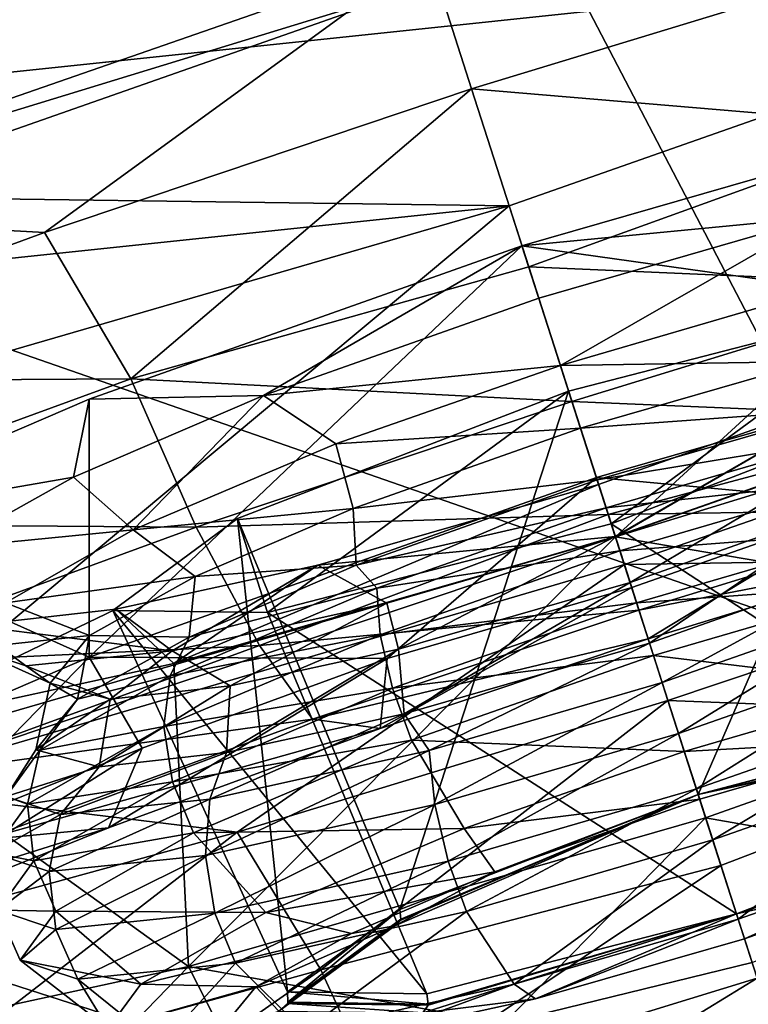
# Model space of a CAD drawing. Header units: metres. Extents: x 0 to 1501, y -1015 to 0.
# Tile 52 of 107: x 650 to 661, y -167 to -153. Entities that reach past the tile are written whole.
import ezdxf

# ---------------------------------------------------------------- set-up
doc = ezdxf.new("R2010")
doc.units = ezdxf.units.M

msp = doc.modelspace()

# ---------------------------------------------------------------- linework, layer by layer
at = {"layer": 'None'}
for points in [[(700.736145, -103.822601, -3), (668.619629, -172.593781, -406), (642.040466, -121.634026, -3)], [(668.619629, -172.593781, -406), (587.832703, -146.528458, -45.392765), (642.040466, -121.634026, -3)], [(643.643799, -123.856529), (604.200378, -141.602463, -29.999603), (679.952515, -167.978119, -377.175201)], [(734.303772, -152.227341, -377.175201), (643.643799, -123.856529), (679.952515, -167.978119, -377.175201)], [(679.952515, -167.978119, -377.175201), (604.200378, -141.602463, -29.999603), (626.181152, -185.607361, -377.175201)], [(668.619629, -172.593781, -406), (605.147095, -194.159134, -406), (587.832703, -146.528458, -45.392765)]]:
    msp.add_3dface(points, dxfattribs=at)
at = {"layer": 'None012349'}
for points in [[(634.847168, -155.206558, -229.230713), (643.79895, -151.38826, -222.818878), (667.913635, -151.718552, -277.473114)], [(645.311523, -156.102921, -222.123001), (656.098938, -152.309769, -219.87146), (643.79895, -151.38826, -222.818878)], [(657.126221, -155.511703, -279.72464), (634.847168, -155.206558, -229.230713), (667.913635, -151.718552, -277.473114)], [(657.126221, -155.511703, -279.72464), (667.913635, -151.718552, -277.473114), (658.638733, -160.226349, -279.028778)], [(667.913635, -151.718552, -277.473114), (669.426147, -156.433197, -276.777252), (658.638733, -160.226349, -279.028778)], [(645.351074, -155.609146, -218.863632), (655.971375, -151.912201, -216.900665), (656.098938, -152.309769, -219.87146)], [(655.971375, -151.912201, -216.900665), (645.351074, -155.609146, -218.863632), (650.513245, -155.890381, -217.240402)], [(656.592346, -153.847763, -216.614975), (655.971375, -151.912201, -216.900665), (650.513245, -155.890381, -217.240402)], [(662.725159, -151.972549, -217.240402), (655.971375, -151.912201, -216.900665), (656.592346, -153.847763, -216.614975)], [(662.725159, -151.972549, -217.240402), (656.592346, -153.847763, -216.614975), (662.938477, -154.383789, -217.381607)], [(645.311523, -156.102921, -222.123001), (645.351074, -155.609146, -218.863632), (656.098938, -152.309769, -219.87146)], [(656.592346, -153.847763, -216.614975), (650.513245, -155.890381, -217.240402), (651.742554, -157.975662, -217.381607)], [(651.742554, -157.975662, -217.381607), (657.404663, -156.379761, -216.925095), (656.592346, -153.847763, -216.614975)], [(656.592346, -153.847763, -216.614975), (657.404663, -156.379761, -216.925095), (662.938477, -154.383789, -217.381607)], [(657.308655, -156.080505, -233.678024), (663.593201, -154.273407, -235.094757), (665.731812, -157.264923, -232.173584)], [(663.593201, -154.273407, -235.094757), (657.308655, -156.080505, -233.678024), (661.545166, -155.675552, -240.14299)], [(662.938477, -154.383789, -217.381607), (657.404663, -156.379761, -216.925095), (663.415955, -156.64328, -218.344437)], [(629.093811, -158.468689, -238.826721), (634.847168, -155.206558, -229.230713), (657.126221, -155.511703, -279.72464)], [(646.145447, -158.70224, -277.473114), (629.093811, -158.468689, -238.826721), (657.126221, -155.511703, -279.72464)], [(647.65802, -163.416885, -276.777252), (646.145447, -158.70224, -277.473114), (657.126221, -155.511703, -279.72464)], [(658.638733, -160.226349, -279.028778), (647.65802, -163.416885, -276.777252), (657.126221, -155.511703, -279.72464)], [(645.351074, -155.609146, -218.863632), (644.721497, -158.021881, -219.092667), (650.513245, -155.890381, -217.240402)], [(657.308655, -156.080505, -233.678024), (657.547852, -156.825974, -239.248535), (661.545166, -155.675552, -240.14299)], [(657.547852, -156.825974, -239.248535), (657.855652, -157.785461, -239.934875), (661.545166, -155.675552, -240.14299)], [(657.855652, -157.785461, -239.934875), (661.108032, -156.836472, -240.5746), (661.545166, -155.675552, -240.14299)], [(651.742554, -157.975662, -217.381607), (650.513245, -155.890381, -217.240402), (644.721497, -158.021881, -219.092667)], [(651.145813, -158.266785, -235.094757), (657.308655, -156.080505, -233.678024), (651.146729, -161.944107, -232.173584)], [(651.145813, -158.266785, -235.094757), (653.627258, -158.215775, -240.14299), (657.308655, -156.080505, -233.678024)], [(657.308655, -156.080505, -233.678024), (658.367859, -159.381927, -230.5103), (651.146729, -161.944107, -232.173584)], [(653.627258, -158.215775, -240.14299), (657.547852, -156.825974, -239.248535), (657.308655, -156.080505, -233.678024)], [(658.367859, -159.381927, -230.5103), (657.308655, -156.080505, -233.678024), (665.731812, -157.264923, -232.173584)], [(658.020325, -158.29863, -217.831711), (657.404663, -156.379761, -216.925095), (651.742554, -157.975662, -217.381607)], [(657.404663, -156.379761, -216.925095), (658.020325, -158.29863, -217.831711), (663.415955, -156.64328, -218.344437)], [(669.426147, -156.433197, -276.777252), (669.386597, -156.926971, -280.036621), (658.638733, -160.226349, -279.028778)], [(663.415955, -156.64328, -218.344437), (658.020325, -158.29863, -217.831711), (663.662109, -158.538055, -219.959824)], [(653.627258, -158.215775, -240.14299), (657.855652, -157.785461, -239.934875), (657.547852, -156.825974, -239.248535)], [(661.440491, -157.729935, -241.447449), (661.108032, -156.836472, -240.5746), (657.855652, -157.785461, -239.934875)], [(659.816711, -163.898102, -241.834442), (657.973083, -158.151505, -241.968475), (662.86499, -156.887466, -244.037506)], [(662.86499, -156.887466, -244.037506), (657.973083, -158.151505, -241.968475), (658.579651, -160.042191, -256.096741)], [(663.293884, -158.22438, -254.02771), (662.86499, -156.887466, -244.037506), (658.579651, -160.042191, -256.096741)], [(669.386597, -156.926971, -280.036621), (658.766296, -160.623917, -281.999603), (658.638733, -160.226349, -279.028778)], [(658.766296, -160.623917, -281.999603), (669.386597, -156.926971, -280.036621), (665.46637, -160.516861, -281.08847)], [(664.223633, -162.759369, -243.698364), (659.816711, -163.898102, -241.834442), (662.86499, -156.887466, -244.037506)], [(665.731812, -157.264923, -232.173584), (662.293274, -159.748032, -228.986252), (658.367859, -159.381927, -230.5103)], [(654.658264, -158.905685, -240.5746), (657.855652, -157.785461, -239.934875), (653.627258, -158.215775, -240.14299)], [(658.142517, -158.67952, -240.712601), (657.855652, -157.785461, -239.934875), (654.658264, -158.905685, -240.5746)], [(658.142517, -158.67952, -240.712601), (661.440491, -157.729935, -241.447449), (657.855652, -157.785461, -239.934875)], [(661.440491, -157.729935, -241.447449), (658.142517, -158.67952, -240.712601), (661.874451, -158.410828, -240.893158)], [(646.089844, -160.041885, -219.093857), (651.742554, -157.975662, -217.381607), (644.721497, -158.021881, -219.092667)], [(652.668701, -160.091202, -218.344437), (651.742554, -157.975662, -217.381607), (646.089844, -160.041885, -219.093857)], [(652.668701, -160.091202, -218.344437), (658.020325, -158.29863, -217.831711), (651.742554, -157.975662, -217.381607)], [(658.638, -160.224075, -258.157501), (658.399902, -159.481873, -259.095032), (662.320435, -158.092056, -258.200562)], [(658.399902, -159.481873, -259.095032), (658.639038, -160.227341, -264.665527), (662.320435, -158.092056, -258.200562)], [(661.835449, -159.103851, -257.517792), (658.638, -160.224075, -258.157501), (662.320435, -158.092056, -258.200562)], [(667.145081, -161.67009, -265.091583), (664.801941, -158.041046, -263.24881), (658.639038, -160.227341, -264.665527)], [(658.639038, -160.227341, -264.665527), (664.801941, -158.041046, -263.24881), (662.320435, -158.092056, -258.200562)], [(651.775269, -160.130066, -242.603531), (653.627258, -158.215775, -240.14299), (650.925598, -159.379501, -242.154984)], [(650.925598, -159.379501, -242.154984), (653.627258, -158.215775, -240.14299), (651.145813, -158.266785, -235.094757)], [(651.775269, -160.130066, -242.603531), (654.658264, -158.905685, -240.5746), (653.627258, -158.215775, -240.14299)], [(653.25885, -159.969315, -244.037506), (657.973083, -158.151505, -241.968475), (655.569824, -165.53569, -243.698364)], [(657.973083, -158.151505, -241.968475), (653.25885, -159.969315, -244.037506), (653.687805, -161.306229, -254.02771)], [(658.579651, -160.042191, -256.096741), (657.973083, -158.151505, -241.968475), (653.687805, -161.306229, -254.02771)], [(657.973083, -158.151505, -241.968475), (659.816711, -163.898102, -241.834442), (655.569824, -165.53569, -243.698364)], [(664.610046, -163.963745, -252.698166), (663.293884, -158.22438, -254.02771), (658.579651, -160.042191, -256.096741)], [(651.145813, -158.266785, -235.094757), (651.146729, -161.944107, -232.173584), (646.968994, -160.06749, -238.216049)], [(646.968994, -160.06749, -238.216049), (650.925598, -159.379501, -242.154984), (651.145813, -158.266785, -235.094757)], [(658.536682, -159.908112, -219.25502), (658.020325, -158.29863, -217.831711), (652.668701, -160.091202, -218.344437)], [(658.020325, -158.29863, -217.831711), (658.536682, -159.908112, -219.25502), (663.662109, -158.538055, -219.959824)], [(658.142517, -158.67952, -240.712601), (658.37915, -159.417099, -240.113281), (661.874451, -158.410828, -240.893158)], [(661.874451, -158.410828, -240.893158), (658.37915, -159.417099, -240.113281), (661.8255, -158.846237, -240.098267)], [(663.662109, -158.538055, -219.959824), (658.536682, -159.908112, -219.25502), (663.659119, -159.834045, -221.962357)], [(654.907654, -159.825806, -241.447449), (658.142517, -158.67952, -240.712601), (654.658264, -158.905685, -240.5746)], [(658.37915, -159.417099, -240.113281), (658.142517, -158.67952, -240.712601), (654.907654, -159.825806, -241.447449)], [(654.907654, -159.825806, -241.447449), (654.658264, -158.905685, -240.5746), (651.775269, -160.130066, -242.603531)], [(658.37915, -159.417099, -240.113281), (658.50647, -159.814087, -239.446136), (661.8255, -158.846237, -240.098267)], [(661.8255, -158.846237, -240.098267), (658.50647, -159.814087, -239.446136), (662.174683, -159.413559, -239.601273)], [(658.848267, -160.879364, -257.151093), (658.638, -160.224075, -258.157501), (661.835449, -159.103851, -257.517792)], [(662.08313, -159.733093, -256.41626), (658.848267, -160.879364, -257.151093), (661.835449, -159.103851, -257.517792)], [(649.115417, -160.388199, -245.054535), (650.925598, -159.379501, -242.154984), (646.968994, -160.06749, -238.216049)], [(649.115417, -160.388199, -245.054535), (651.775269, -160.130066, -242.603531), (650.925598, -159.379501, -242.154984)], [(651.146729, -161.944107, -232.173584), (658.367859, -159.381927, -230.5103), (655.388062, -161.963379, -228.986252)], [(654.402527, -160.632294, -258.200562), (652.354553, -162.034439, -263.24881), (658.399902, -159.481873, -259.095032)], [(652.354553, -162.034439, -263.24881), (658.639038, -160.227341, -264.665527), (658.399902, -159.481873, -259.095032)], [(654.402527, -160.632294, -258.200562), (658.399902, -159.481873, -259.095032), (658.638, -160.224075, -258.157501)], [(654.950745, -160.632111, -240.893158), (658.37915, -159.417099, -240.113281), (654.907654, -159.825806, -241.447449)], [(658.50647, -159.814087, -239.446136), (658.37915, -159.417099, -240.113281), (654.950745, -160.632111, -240.893158)], [(658.367859, -159.381927, -230.5103), (658.870789, -160.949661, -228.399292), (655.388062, -161.963379, -228.986252)], [(662.293274, -159.748032, -228.986252), (658.870789, -160.949661, -228.399292), (658.367859, -159.381927, -230.5103)], [(658.50647, -159.814087, -239.446136), (658.703003, -160.426575, -238.918411), (662.174683, -159.413559, -239.601273)], [(662.174683, -159.413559, -239.601273), (658.703003, -160.426575, -238.918411), (662.475159, -160.138062, -239.326263)], [(658.848267, -160.879364, -257.151093), (662.08313, -159.733093, -256.41626), (659.12616, -161.745667, -257.513702)], [(659.105896, -161.682449, -226.327896), (658.870789, -160.949661, -228.399292), (662.293274, -159.748032, -228.986252)], [(662.951721, -160.502563, -226.693359), (659.105896, -161.682449, -226.327896), (662.293274, -159.748032, -228.986252)], [(662.08313, -159.733093, -256.41626), (662.554565, -160.53067, -256.733826), (659.12616, -161.745667, -257.513702)], [(652.65741, -160.794571, -243.119965), (654.907654, -159.825806, -241.447449), (651.775269, -160.130066, -242.603531)], [(654.950745, -160.632111, -240.893158), (654.907654, -159.825806, -241.447449), (652.65741, -160.794571, -243.119965)], [(653.570801, -161.775558, -219.959824), (658.536682, -159.908112, -219.25502), (652.668701, -160.091202, -218.344437)], [(658.973999, -161.271408, -221.517151), (658.536682, -159.908112, -219.25502), (653.570801, -161.775558, -219.959824)], [(655.243896, -160.957764, -240.098267), (658.50647, -159.814087, -239.446136), (654.950745, -160.632111, -240.893158)], [(658.703003, -160.426575, -238.918411), (658.50647, -159.814087, -239.446136), (655.243896, -160.957764, -240.098267)], [(658.536682, -159.908112, -219.25502), (658.973999, -161.271408, -221.517151), (663.659119, -159.834045, -221.962357)], [(663.659119, -159.834045, -221.962357), (658.973999, -161.271408, -221.517151), (662.951721, -160.502563, -226.693359)], [(647.242554, -162.074631, -219.988052), (652.668701, -160.091202, -218.344437), (646.089844, -160.041885, -219.093857)], [(651.483826, -161.276047, -249.032608), (653.25885, -159.969315, -244.037506), (653.970764, -166.712875, -248.198257)], [(653.687805, -161.306229, -254.02771), (653.25885, -159.969315, -244.037506), (651.483826, -161.276047, -249.032608)], [(653.25885, -159.969315, -244.037506), (655.569824, -165.53569, -243.698364), (653.970764, -166.712875, -248.198257)], [(658.579651, -160.042191, -256.096741), (653.687805, -161.306229, -254.02771), (660.363159, -165.601349, -254.562073)], [(660.363159, -165.601349, -254.562073), (664.610046, -163.963745, -252.698166), (658.579651, -160.042191, -256.096741)], [(651.146729, -161.944107, -232.173584), (646.273987, -164.045319, -235.818192), (646.968994, -160.06749, -238.216049)], [(653.570801, -161.775558, -219.959824), (652.668701, -160.091202, -218.344437), (647.242554, -162.074631, -219.988052)], [(649.95697, -161.169327, -245.692368), (651.775269, -160.130066, -242.603531), (649.115417, -160.388199, -245.054535)], [(652.65741, -160.794571, -243.119965), (651.775269, -160.130066, -242.603531), (649.95697, -161.169327, -245.692368)], [(658.703003, -160.426575, -238.918411), (658.941528, -161.170029, -238.630997), (662.475159, -160.138062, -239.326263)], [(662.475159, -160.138062, -239.326263), (658.941528, -161.170029, -238.630997), (662.684509, -160.896774, -239.298325)], [(658.638733, -160.226349, -279.028778), (647.977417, -163.795471, -280.036621), (647.65802, -163.416885, -276.777252)], [(658.766296, -160.623917, -281.999603), (647.977417, -163.795471, -280.036621), (658.638733, -160.226349, -279.028778)], [(658.639038, -160.227341, -264.665527), (652.354553, -162.034439, -263.24881), (652.559998, -166.349289, -265.091583)], [(659.92395, -164.232269, -266.754883), (658.639038, -160.227341, -264.665527), (652.559998, -166.349289, -265.091583)], [(658.638, -160.224075, -258.157501), (655.385681, -161.173065, -257.517792), (654.402527, -160.632294, -258.200562)], [(655.550293, -161.828964, -256.41626), (655.385681, -161.173065, -257.517792), (658.638, -160.224075, -258.157501)], [(658.848267, -160.879364, -257.151093), (655.550293, -161.828964, -256.41626), (658.638, -160.224075, -258.157501)], [(659.92395, -164.232269, -266.754883), (667.145081, -161.67009, -265.091583), (658.639038, -160.227341, -264.665527)], [(655.289917, -161.622345, -239.601273), (658.703003, -160.426575, -238.918411), (655.243896, -160.957764, -240.098267)], [(658.941528, -161.170029, -238.630997), (658.703003, -160.426575, -238.918411), (655.289917, -161.622345, -239.601273)], [(659.387268, -162.559464, -281.713898), (658.766296, -160.623917, -281.999603), (665.46637, -160.516861, -281.08847)], [(658.973999, -161.271408, -221.517151), (659.105896, -161.682449, -226.327896), (662.951721, -160.502563, -226.693359)], [(659.30481, -162.302383, -258.0401), (659.12616, -161.745667, -257.513702), (662.554565, -160.53067, -256.733826)], [(662.56781, -161.159973, -257.387787), (659.30481, -162.302383, -258.0401), (662.554565, -160.53067, -256.733826)], [(659.387268, -162.559464, -281.713898), (665.46637, -160.516861, -281.08847), (665.639832, -162.80394, -280.301941)], [(653.254456, -164.434692, -281.08847), (647.977417, -163.795471, -280.036621), (658.766296, -160.623917, -281.999603)], [(654.402527, -160.632294, -258.200562), (652.32843, -161.854416, -255.488876), (651.528076, -161.257507, -256.188568)], [(652.354553, -162.034439, -263.24881), (654.402527, -160.632294, -258.200562), (651.528076, -161.257507, -256.188568)], [(655.385681, -161.173065, -257.517792), (652.32843, -161.854416, -255.488876), (654.402527, -160.632294, -258.200562)], [(655.243896, -160.957764, -240.098267), (654.950745, -160.632111, -240.893158), (652.573059, -161.655914, -242.661514)], [(652.573059, -161.655914, -242.661514), (654.950745, -160.632111, -240.893158), (652.65741, -160.794571, -243.119965)], [(659.387268, -162.559464, -281.713898), (653.254456, -164.434692, -281.08847), (658.766296, -160.623917, -281.999603)], [(651.152832, -161.633698, -245.534836), (652.65741, -160.794571, -243.119965), (649.95697, -161.169327, -245.692368)], [(652.573059, -161.655914, -242.661514), (652.65741, -160.794571, -243.119965), (651.152832, -161.633698, -245.534836)], [(655.630798, -162.751953, -256.733826), (655.550293, -161.828964, -256.41626), (658.848267, -160.879364, -257.151093)], [(659.12616, -161.745667, -257.513702), (655.630798, -162.751953, -256.733826), (658.848267, -160.879364, -257.151093)], [(658.941528, -161.170029, -238.630997), (659.181763, -161.918854, -238.609329), (662.684509, -160.896774, -239.298325)], [(662.684509, -160.896774, -239.298325), (659.181763, -161.918854, -238.609329), (662.806091, -162.355011, -239.93895)], [(655.289917, -161.622345, -239.601273), (655.243896, -160.957764, -240.098267), (652.301941, -162.207169, -242.168655)], [(652.301941, -162.207169, -242.168655), (655.243896, -160.957764, -240.098267), (652.573059, -161.655914, -242.661514)], [(655.388062, -161.963379, -228.986252), (658.870789, -160.949661, -228.399292), (655.291443, -162.960159, -226.693359)], [(658.870789, -160.949661, -228.399292), (659.105896, -161.682449, -226.327896), (655.291443, -162.960159, -226.693359)], [(651.152832, -161.633698, -245.534836), (649.95697, -161.169327, -245.692368), (649.48584, -161.815491, -249.046204)], [(653.156433, -162.350098, -254.743744), (652.32843, -161.854416, -255.488876), (655.385681, -161.173065, -257.517792)], [(655.550293, -161.828964, -256.41626), (653.156433, -162.350098, -254.743744), (655.385681, -161.173065, -257.517792)], [(655.467041, -162.386398, -239.326263), (658.941528, -161.170029, -238.630997), (655.289917, -161.622345, -239.601273)], [(659.181763, -161.918854, -238.609329), (658.941528, -161.170029, -238.630997), (655.467041, -162.386398, -239.326263)], [(659.538086, -163.029648, -258.370087), (659.30481, -162.302383, -258.0401), (662.56781, -161.159973, -257.387787)], [(662.951172, -161.833878, -257.687195), (659.538086, -163.029648, -258.370087), (662.56781, -161.159973, -257.387787)], [(647.909668, -162.999741, -260.127502), (651.528076, -161.257507, -256.188568), (649.468933, -161.490158, -253.289017)], [(647.909668, -162.999741, -260.127502), (652.354553, -162.034439, -263.24881), (651.528076, -161.257507, -256.188568)], [(652.32843, -161.854416, -255.488876), (649.468933, -161.490158, -253.289017), (651.528076, -161.257507, -256.188568)], [(653.687805, -161.306229, -254.02771), (651.483826, -161.276047, -249.032608), (655.956238, -166.740067, -252.698166)], [(651.483826, -161.276047, -249.032608), (653.970764, -166.712875, -248.198257), (655.956238, -166.740067, -252.698166)], [(654.327148, -162.827927, -221.962357), (658.973999, -161.271408, -221.517151), (653.570801, -161.775558, -219.959824)], [(653.687805, -161.306229, -254.02771), (655.956238, -166.740067, -252.698166), (660.363159, -165.601349, -254.562073)], [(659.105896, -161.682449, -226.327896), (658.973999, -161.271408, -221.517151), (654.327148, -162.827927, -221.962357)], [(652.32843, -161.854416, -255.488876), (650.244934, -162.066956, -252.400024), (649.468933, -161.490158, -253.289017)], [(650.244934, -162.066956, -252.400024), (649.48584, -161.815491, -249.046204), (649.468933, -161.490158, -253.289017)], [(650.592102, -162.314972, -248.931854), (651.152832, -161.633698, -245.534836), (649.48584, -161.815491, -249.046204)], [(650.982239, -162.542908, -245.213211), (651.152832, -161.633698, -245.534836), (650.592102, -162.314972, -248.931854)], [(650.982239, -162.542908, -245.213211), (652.573059, -161.655914, -242.661514), (651.152832, -161.633698, -245.534836)], [(652.301941, -162.207169, -242.168655), (652.573059, -161.655914, -242.661514), (650.982239, -162.542908, -245.213211)], [(655.467041, -162.386398, -239.326263), (655.289917, -161.622345, -239.601273), (652.212463, -162.929306, -241.767044)], [(652.212463, -162.929306, -241.767044), (655.289917, -161.622345, -239.601273), (652.301941, -162.207169, -242.168655)], [(655.291443, -162.960159, -226.693359), (659.105896, -161.682449, -226.327896), (654.327148, -162.827927, -221.962357)], [(667.145081, -161.67009, -265.091583), (659.92395, -164.232269, -266.754883), (663.959412, -164.941284, -267.793243)], [(648.475769, -163.637924, -221.503128), (653.570801, -161.775558, -219.959824), (647.242554, -162.074631, -219.988052)], [(654.327148, -162.827927, -221.962357), (653.570801, -161.775558, -219.959824), (648.475769, -163.637924, -221.503128)], [(650.592102, -162.314972, -248.931854), (649.48584, -161.815491, -249.046204), (650.244934, -162.066956, -252.400024)], [(651.444519, -162.542892, -252.328873), (650.244934, -162.066956, -252.400024), (652.32843, -161.854416, -255.488876)], [(653.156433, -162.350098, -254.743744), (651.444519, -162.542892, -252.328873), (652.32843, -161.854416, -255.488876)], [(655.630798, -162.751953, -256.733826), (653.101318, -163.30246, -254.965469), (655.550293, -161.828964, -256.41626)], [(653.101318, -163.30246, -254.965469), (653.156433, -162.350098, -254.743744), (655.550293, -161.828964, -256.41626)], [(655.986206, -163.271484, -257.387787), (655.630798, -162.751953, -256.733826), (659.12616, -161.745667, -257.513702)], [(659.30481, -162.302383, -258.0401), (655.986206, -163.271484, -257.387787), (659.12616, -161.745667, -257.513702)], [(659.791565, -163.819733, -258.431152), (659.538086, -163.029648, -258.370087), (662.951172, -161.833878, -257.687195)], [(663.265503, -162.601715, -257.736115), (659.791565, -163.819733, -258.431152), (662.951172, -161.833878, -257.687195)], [(646.273987, -164.045319, -235.818192), (651.146729, -161.944107, -232.173584), (648.581665, -164.57312, -231.873367)], [(648.581665, -164.57312, -231.873367), (651.146729, -161.944107, -232.173584), (651.901672, -163.237747, -230.042297)], [(651.146729, -161.944107, -232.173584), (655.388062, -161.963379, -228.986252), (651.901672, -163.237747, -230.042297)], [(651.901672, -163.237747, -230.042297), (655.388062, -161.963379, -228.986252), (651.423828, -164.373871, -227.864883)], [(655.388062, -161.963379, -228.986252), (655.291443, -162.960159, -226.693359), (651.423828, -164.373871, -227.864883)], [(655.738098, -163.125336, -239.298325), (659.181763, -161.918854, -238.609329), (655.467041, -162.386398, -239.326263)], [(659.619934, -163.284698, -239.312241), (659.181763, -161.918854, -238.609329), (655.738098, -163.125336, -239.298325)], [(659.181763, -161.918854, -238.609329), (659.619934, -163.284698, -239.312241), (662.806091, -162.355011, -239.93895)], [(652.559998, -166.349289, -265.091583), (652.354553, -162.034439, -263.24881), (647.909668, -162.999741, -260.127502)], [(651.444519, -162.542892, -252.328873), (650.592102, -162.314972, -248.931854), (650.244934, -162.066956, -252.400024)], [(652.212463, -162.929306, -241.767044), (652.301941, -162.207169, -242.168655), (650.446472, -163.26767, -245.320633)], [(650.446472, -163.26767, -245.320633), (652.301941, -162.207169, -242.168655), (650.982239, -162.542908, -245.213211)], [(656.066406, -164.042648, -257.687195), (655.986206, -163.271484, -257.387787), (659.30481, -162.302383, -258.0401)], [(659.538086, -163.029648, -258.370087), (656.066406, -164.042648, -257.687195), (659.30481, -162.302383, -258.0401)], [(650.386902, -163.265289, -248.813492), (650.592102, -162.314972, -248.931854), (651.444519, -162.542892, -252.328873)], [(650.386902, -163.265289, -248.813492), (650.982239, -162.542908, -245.213211), (650.592102, -162.314972, -248.931854)], [(653.101318, -163.30246, -254.965469), (651.291382, -163.5065, -252.413773), (653.156433, -162.350098, -254.743744)], [(651.291382, -163.5065, -252.413773), (651.444519, -162.542892, -252.328873), (653.156433, -162.350098, -254.743744)], [(652.334473, -163.716766, -241.530807), (655.467041, -162.386398, -239.326263), (652.212463, -162.929306, -241.767044)], [(655.738098, -163.125336, -239.298325), (655.467041, -162.386398, -239.326263), (652.334473, -163.716766, -241.530807)], [(662.806091, -162.355011, -239.93895), (659.619934, -163.284698, -239.312241), (662.811523, -163.110245, -241.400848)], [(651.291382, -163.5065, -252.413773), (650.386902, -163.265289, -248.813492), (651.444519, -162.542892, -252.328873)], [(650.446472, -163.26767, -245.320633), (650.982239, -162.542908, -245.213211), (650.386902, -163.265289, -248.813492)], [(653.254456, -164.434692, -281.08847), (659.387268, -162.559464, -281.713898), (654.443909, -166.395828, -280.301941)], [(659.387268, -162.559464, -281.713898), (660.142029, -164.912003, -280.682861), (654.443909, -166.395828, -280.301941)], [(665.639832, -162.80394, -280.301941), (660.142029, -164.912003, -280.682861), (659.387268, -162.559464, -281.713898)], [(660.024353, -164.545242, -258.235199), (659.791565, -163.819733, -258.431152), (663.265503, -162.601715, -257.736115)], [(663.467957, -163.33876, -257.546204), (660.024353, -164.545242, -258.235199), (663.265503, -162.601715, -257.736115)], [(649.61554, -164.550156, -223.389542), (654.327148, -162.827927, -221.962357), (648.475769, -163.637924, -221.503128)], [(655.291443, -162.960159, -226.693359), (654.327148, -162.827927, -221.962357), (649.61554, -164.550156, -223.389542)], [(655.986206, -163.271484, -257.387787), (652.866455, -163.966766, -255.317383), (655.630798, -162.751953, -256.733826)], [(652.866455, -163.966766, -255.317383), (653.101318, -163.30246, -254.965469), (655.630798, -162.751953, -256.733826)], [(664.291382, -162.881424, -243.651642), (659.816711, -163.898102, -241.834442), (664.223633, -162.759369, -243.698364)], [(660.65741, -166.51857, -279.25589), (660.142029, -164.912003, -280.682861), (665.639832, -162.80394, -280.301941)], [(647.909668, -162.999741, -260.127502), (647.374329, -167.475021, -261.446991), (652.559998, -166.349289, -265.091583)], [(651.423828, -164.373871, -227.864883), (655.291443, -162.960159, -226.693359), (649.61554, -164.550156, -223.389542)], [(652.334473, -163.716766, -241.530807), (652.212463, -162.929306, -241.767044), (650.271545, -164.038651, -245.064209)], [(650.271545, -164.038651, -245.064209), (652.212463, -162.929306, -241.767044), (650.446472, -163.26767, -245.320633)], [(659.816711, -163.898102, -241.834442), (664.291382, -162.881424, -243.651642), (664.302551, -162.891541, -243.642197)], [(664.419006, -162.908539, -243.528183), (659.816711, -163.898102, -241.834442), (664.302551, -162.891541, -243.642197)], [(659.816711, -163.898102, -241.834442), (664.419006, -162.908539, -243.528183), (662.811523, -163.110245, -241.400848)], [(652.633118, -164.444, -241.483475), (655.738098, -163.125336, -239.298325), (652.334473, -163.716766, -241.530807)], [(656.487549, -164.382126, -239.93895), (655.738098, -163.125336, -239.298325), (652.633118, -164.444, -241.483475)], [(656.487549, -164.382126, -239.93895), (659.619934, -163.284698, -239.312241), (655.738098, -163.125336, -239.298325)], [(656.257446, -164.850052, -257.736115), (656.066406, -164.042648, -257.687195), (659.538086, -163.029648, -258.370087)], [(659.791565, -163.819733, -258.431152), (656.257446, -164.850052, -257.736115), (659.538086, -163.029648, -258.370087)], [(659.619934, -163.284698, -239.312241), (659.838684, -163.966492, -240.740158), (662.811523, -163.110245, -241.400848)], [(662.811523, -163.110245, -241.400848), (659.838684, -163.966492, -240.740158), (659.816711, -163.898102, -241.834442)], [(651.423828, -164.373871, -227.864883), (647.740845, -165.85527, -229.896179), (651.901672, -163.237747, -230.042297)], [(647.740845, -165.85527, -229.896179), (648.581665, -164.57312, -231.873367), (651.901672, -163.237747, -230.042297)], [(649.965759, -163.927032, -248.743027), (650.386902, -163.265289, -248.813492), (651.291382, -163.5065, -252.413773)], [(649.965759, -163.927032, -248.743027), (650.446472, -163.26767, -245.320633), (650.386902, -163.265289, -248.813492)], [(650.271545, -164.038651, -245.064209), (650.446472, -163.26767, -245.320633), (649.965759, -163.927032, -248.743027)], [(656.066406, -164.042648, -257.687195), (652.802979, -164.769958, -255.521439), (655.986206, -163.271484, -257.387787)], [(652.802979, -164.769958, -255.521439), (652.866455, -163.966766, -255.317383), (655.986206, -163.271484, -257.387787)], [(659.838684, -163.966492, -240.740158), (659.619934, -163.284698, -239.312241), (656.487549, -164.382126, -239.93895)], [(652.866455, -163.966766, -255.317383), (650.740356, -164.183655, -252.165405), (653.101318, -163.30246, -254.965469)], [(650.740356, -164.183655, -252.165405), (651.291382, -163.5065, -252.413773), (653.101318, -163.30246, -254.965469)], [(660.386353, -165.673691, -257.164154), (660.024353, -164.545242, -258.235199), (663.467957, -163.33876, -257.546204)], [(663.518738, -164.576263, -256.537445), (660.386353, -165.673691, -257.164154), (663.467957, -163.33876, -257.546204)], [(650.740356, -164.183655, -252.165405), (649.965759, -163.927032, -248.743027), (651.291382, -163.5065, -252.413773)], [(653.254456, -164.434692, -281.08847), (647.30365, -166.07045, -279.236237), (647.977417, -163.795471, -280.036621)], [(650.358765, -164.845993, -244.887039), (652.334473, -163.716766, -241.530807), (650.271545, -164.038651, -245.064209)], [(652.633118, -164.444, -241.483475), (652.334473, -163.716766, -241.530807), (650.358765, -164.845993, -244.887039)], [(656.521545, -165.567322, -257.546204), (656.257446, -164.850052, -257.736115), (659.791565, -163.819733, -258.431152)], [(660.024353, -164.545242, -258.235199), (656.521545, -165.567322, -257.546204), (659.791565, -163.819733, -258.431152)], [(649.768616, -164.728394, -248.644241), (649.965759, -163.927032, -248.743027), (650.740356, -164.183655, -252.165405)], [(649.768616, -164.728394, -248.644241), (650.271545, -164.038651, -245.064209), (649.965759, -163.927032, -248.743027)], [(652.802979, -164.769958, -255.521439), (650.578918, -164.996826, -252.224274), (652.866455, -163.966766, -255.317383)], [(650.578918, -164.996826, -252.224274), (650.740356, -164.183655, -252.165405), (652.866455, -163.966766, -255.317383)], [(655.582581, -165.689087, -243.642197), (659.816711, -163.898102, -241.834442), (655.497742, -165.77066, -243.528183)], [(659.816711, -163.898102, -241.834442), (656.922485, -164.999573, -241.400848), (655.497742, -165.77066, -243.528183)], [(655.569824, -165.53569, -243.698364), (659.816711, -163.898102, -241.834442), (655.585754, -165.674362, -243.651642)], [(659.816711, -163.898102, -241.834442), (655.582581, -165.689087, -243.642197), (655.585754, -165.674362, -243.651642)], [(656.922485, -164.999573, -241.400848), (659.838684, -163.966492, -240.740158), (656.487549, -164.382126, -239.93895)], [(659.838684, -163.966492, -240.740158), (656.922485, -164.999573, -241.400848), (659.816711, -163.898102, -241.834442)], [(660.363159, -165.601349, -254.562073), (664.680054, -164.093002, -252.705338), (664.610046, -163.963745, -252.698166)], [(650.358765, -164.845993, -244.887039), (650.271545, -164.038651, -245.064209), (649.768616, -164.728394, -248.644241)], [(652.935547, -165.590393, -255.53157), (652.802979, -164.769958, -255.521439), (656.066406, -164.042648, -257.687195)], [(656.257446, -164.850052, -257.736115), (652.935547, -165.590393, -255.53157), (656.066406, -164.042648, -257.687195)], [(664.691895, -164.105133, -252.710815), (664.680054, -164.093002, -252.705338), (660.363159, -165.601349, -254.562073)], [(664.817322, -164.150131, -252.806152), (664.691895, -164.105133, -252.710815), (660.363159, -165.601349, -254.562073)], [(650.578918, -164.996826, -252.224274), (649.768616, -164.728394, -248.644241), (650.740356, -164.183655, -252.165405)], [(659.92395, -164.232269, -266.754883), (652.559998, -166.349289, -265.091583), (657.054138, -167.156631, -267.793243)], [(660.585144, -166.293335, -268.330261), (659.92395, -164.232269, -266.754883), (657.054138, -167.156631, -267.793243)], [(659.92395, -164.232269, -266.754883), (660.585144, -166.293335, -268.330261), (663.959412, -164.941284, -267.793243)], [(660.363159, -165.601349, -254.562073), (663.392578, -164.921219, -254.933487), (664.817322, -164.150131, -252.806152)], [(649.61554, -164.550156, -223.389542), (645.128845, -166.354828, -225.86412), (651.423828, -164.373871, -227.864883)], [(645.128845, -166.354828, -225.86412), (647.740845, -165.85527, -229.896179), (651.423828, -164.373871, -227.864883)], [(653.663208, -165.581604, -241.92659), (656.487549, -164.382126, -239.93895), (652.633118, -164.444, -241.483475)], [(656.922485, -164.999573, -241.400848), (656.487549, -164.382126, -239.93895), (653.663208, -165.581604, -241.92659)], [(647.30365, -166.07045, -279.236237), (653.254456, -164.434692, -281.08847), (648.644165, -168.003769, -278.589691)], [(653.254456, -164.434692, -281.08847), (654.443909, -166.395828, -280.301941), (648.644165, -168.003769, -278.589691)], [(650.674805, -165.563278, -244.810181), (652.633118, -164.444, -241.483475), (650.358765, -164.845993, -244.887039)], [(653.663208, -165.581604, -241.92659), (652.633118, -164.444, -241.483475), (650.674805, -165.563278, -244.810181)], [(657.200195, -166.603378, -256.537445), (656.521545, -165.567322, -257.546204), (660.024353, -164.545242, -258.235199)], [(660.386353, -165.673691, -257.164154), (657.200195, -166.603378, -256.537445), (660.024353, -164.545242, -258.235199)], [(660.476379, -165.9543, -255.594177), (660.386353, -165.673691, -257.164154), (663.518738, -164.576263, -256.537445)], [(663.392578, -164.921219, -254.933487), (660.476379, -165.9543, -255.594177), (663.518738, -164.576263, -256.537445)], [(649.846863, -165.54808, -248.531189), (649.768616, -164.728394, -248.644241), (650.578918, -164.996826, -252.224274)], [(649.846863, -165.54808, -248.531189), (650.358765, -164.845993, -244.887039), (649.768616, -164.728394, -248.644241)], [(650.671692, -165.82132, -252.175339), (650.578918, -164.996826, -252.224274), (652.802979, -164.769958, -255.521439)], [(652.935547, -165.590393, -255.53157), (650.671692, -165.82132, -252.175339), (652.802979, -164.769958, -255.521439)], [(650.674805, -165.563278, -244.810181), (650.358765, -164.845993, -244.887039), (649.846863, -165.54808, -248.531189)], [(653.228943, -166.301132, -255.361053), (652.935547, -165.590393, -255.53157), (656.257446, -164.850052, -257.736115)], [(656.521545, -165.567322, -257.546204), (653.228943, -166.301132, -255.361053), (656.257446, -164.850052, -257.736115)], [(654.443909, -166.395828, -280.301941), (660.142029, -164.912003, -280.682861), (655.26178, -168.17392, -278.743164)], [(660.142029, -164.912003, -280.682861), (660.65741, -166.51857, -279.25589), (655.26178, -168.17392, -278.743164)], [(660.363159, -165.601349, -254.562073), (660.476379, -165.9543, -255.594177), (663.392578, -164.921219, -254.933487)], [(650.671692, -165.82132, -252.175339), (649.846863, -165.54808, -248.531189), (650.578918, -164.996826, -252.224274)], [(654.882263, -165.877686, -242.915482), (656.922485, -164.999573, -241.400848), (653.663208, -165.581604, -241.92659)], [(656.922485, -164.999573, -241.400848), (654.882263, -165.877686, -242.915482), (655.497742, -165.77066, -243.528183)], [(650.167358, -166.259201, -248.422272), (649.846863, -165.54808, -248.531189), (650.671692, -165.82132, -252.175339)], [(650.167358, -166.259201, -248.422272), (650.674805, -165.563278, -244.810181), (649.846863, -165.54808, -248.531189)], [(651.881897, -166.599716, -244.952591), (650.674805, -165.563278, -244.810181), (650.167358, -166.259201, -248.422272)], [(650.984924, -166.530045, -252.034348), (650.671692, -165.82132, -252.175339), (652.935547, -165.590393, -255.53157)], [(651.881897, -166.599716, -244.952591), (653.663208, -165.581604, -241.92659), (650.674805, -165.563278, -244.810181)], [(653.228943, -166.301132, -255.361053), (650.984924, -166.530045, -252.034348), (652.935547, -165.590393, -255.53157)], [(654.882263, -165.877686, -242.915482), (653.663208, -165.581604, -241.92659), (651.881897, -166.599716, -244.952591)], [(654.2052, -167.270874, -254.549789), (653.228943, -166.301132, -255.361053), (656.521545, -165.567322, -257.546204)], [(653.970764, -166.712875, -248.198257), (655.569824, -165.53569, -243.698364), (653.977112, -166.858597, -248.178497)], [(655.569824, -165.53569, -243.698364), (655.585754, -165.674362, -243.651642), (653.977112, -166.858597, -248.178497)], [(657.200195, -166.603378, -256.537445), (654.2052, -167.270874, -254.549789), (656.521545, -165.567322, -257.546204)], [(660.363159, -165.601349, -254.562073), (655.971924, -166.902679, -252.710815), (655.896057, -167.012268, -252.806152)], [(655.896057, -167.012268, -252.806152), (657.503479, -166.810547, -254.933487), (660.363159, -165.601349, -254.562073)], [(655.956238, -166.740067, -252.698166), (655.974487, -166.885956, -252.705338), (660.363159, -165.601349, -254.562073)], [(655.974487, -166.885956, -252.705338), (655.971924, -166.902679, -252.710815), (660.363159, -165.601349, -254.562073)], [(657.503479, -166.810547, -254.933487), (660.476379, -165.9543, -255.594177), (660.363159, -165.601349, -254.562073)], [(655.497742, -165.77066, -243.528183), (654.882263, -165.877686, -242.915482), (653.519897, -166.637924, -245.104919)], [(655.497742, -165.77066, -243.528183), (653.519897, -166.637924, -245.104919), (653.849243, -166.984222, -248.16716)], [(653.971252, -166.875275, -248.176514), (655.582581, -165.689087, -243.642197), (653.849243, -166.984222, -248.16716)], [(653.849243, -166.984222, -248.16716), (655.582581, -165.689087, -243.642197), (655.497742, -165.77066, -243.528183)], [(653.977112, -166.858597, -248.178497), (655.585754, -165.674362, -243.651642), (653.971252, -166.875275, -248.176514)], [(655.585754, -165.674362, -243.651642), (655.582581, -165.689087, -243.642197), (653.971252, -166.875275, -248.176514)], [(657.503479, -166.810547, -254.933487), (657.200195, -166.603378, -256.537445), (660.386353, -165.673691, -257.164154)], [(660.476379, -165.9543, -255.594177), (657.503479, -166.810547, -254.933487), (660.386353, -165.673691, -257.164154)], [(650.984924, -166.530045, -252.034348), (650.167358, -166.259201, -248.422272), (650.671692, -165.82132, -252.175339)], [(653.519897, -166.637924, -245.104919), (654.882263, -165.877686, -242.915482), (651.881897, -166.599716, -244.952591)], [(652.559998, -166.349289, -265.091583), (647.374329, -167.475021, -261.446991), (649.999878, -168.993652, -264.906128)], [(652.559998, -166.349289, -265.091583), (649.999878, -168.993652, -264.906128), (653.477112, -168.148361, -266.737213)], [(651.420349, -167.232727, -248.23819), (650.167358, -166.259201, -248.422272), (650.984924, -166.530045, -252.034348)], [(651.420349, -167.232727, -248.23819), (651.881897, -166.599716, -244.952591), (650.167358, -166.259201, -248.422272)], [(652.164001, -167.479095, -251.523788), (650.984924, -166.530045, -252.034348), (653.228943, -166.301132, -255.361053)], [(654.2052, -167.270874, -254.549789), (652.164001, -167.479095, -251.523788), (653.228943, -166.301132, -255.361053)], [(657.054138, -167.156631, -267.793243), (652.559998, -166.349289, -265.091583), (653.477112, -168.148361, -266.737213)], [(660.985596, -167.541397, -270.109314), (660.585144, -166.293335, -268.330261), (657.054138, -167.156631, -267.793243)], [(648.644165, -168.003769, -278.589691), (654.443909, -166.395828, -280.301941), (649.694519, -169.717438, -277.099548)], [(654.443909, -166.395828, -280.301941), (655.26178, -168.17392, -278.743164), (649.694519, -169.717438, -277.099548)], [(652.164001, -167.479095, -251.523788), (651.420349, -167.232727, -248.23819), (650.984924, -166.530045, -252.034348)], [(653.519897, -166.637924, -245.104919), (651.881897, -166.599716, -244.952591), (651.420349, -167.232727, -248.23819)], [(653.016052, -167.251541, -248.16716), (653.519897, -166.637924, -245.104919), (651.420349, -167.232727, -248.23819)], [(653.519897, -166.637924, -245.104919), (653.016052, -167.251541, -248.16716), (653.849243, -166.984222, -248.16716)], [(655.333191, -167.283264, -253.418854), (654.2052, -167.270874, -254.549789), (657.200195, -166.603378, -256.537445)], [(655.26178, -168.17392, -278.743164), (660.65741, -166.51857, -279.25589), (656.005615, -169.364975, -276.672333)], [(657.503479, -166.810547, -254.933487), (655.333191, -167.283264, -253.418854), (657.200195, -166.603378, -256.537445)], [(660.65741, -166.51857, -279.25589), (661.033936, -167.692154, -277.421814), (656.005615, -169.364975, -276.672333)], [(655.956238, -166.740067, -252.698166), (653.970764, -166.712875, -248.198257), (655.974487, -166.885956, -252.705338)], [(653.970764, -166.712875, -248.198257), (653.977112, -166.858597, -248.178497), (655.974487, -166.885956, -252.705338)], [(655.896057, -167.012268, -252.806152), (653.971252, -166.875275, -248.176514), (653.849243, -166.984222, -248.16716)], [(653.977112, -166.858597, -248.178497), (653.971252, -166.875275, -248.176514), (655.971924, -166.902679, -252.710815)], [(655.971924, -166.902679, -252.710815), (653.971252, -166.875275, -248.176514), (655.896057, -167.012268, -252.806152)], [(655.974487, -166.885956, -252.705338), (653.977112, -166.858597, -248.178497), (655.971924, -166.902679, -252.710815)], [(655.896057, -167.012268, -252.806152), (655.333191, -167.283264, -253.418854), (657.503479, -166.810547, -254.933487)]]:
    msp.add_3dface(points, dxfattribs=at)

doc.saveas('drawing.dxf')
